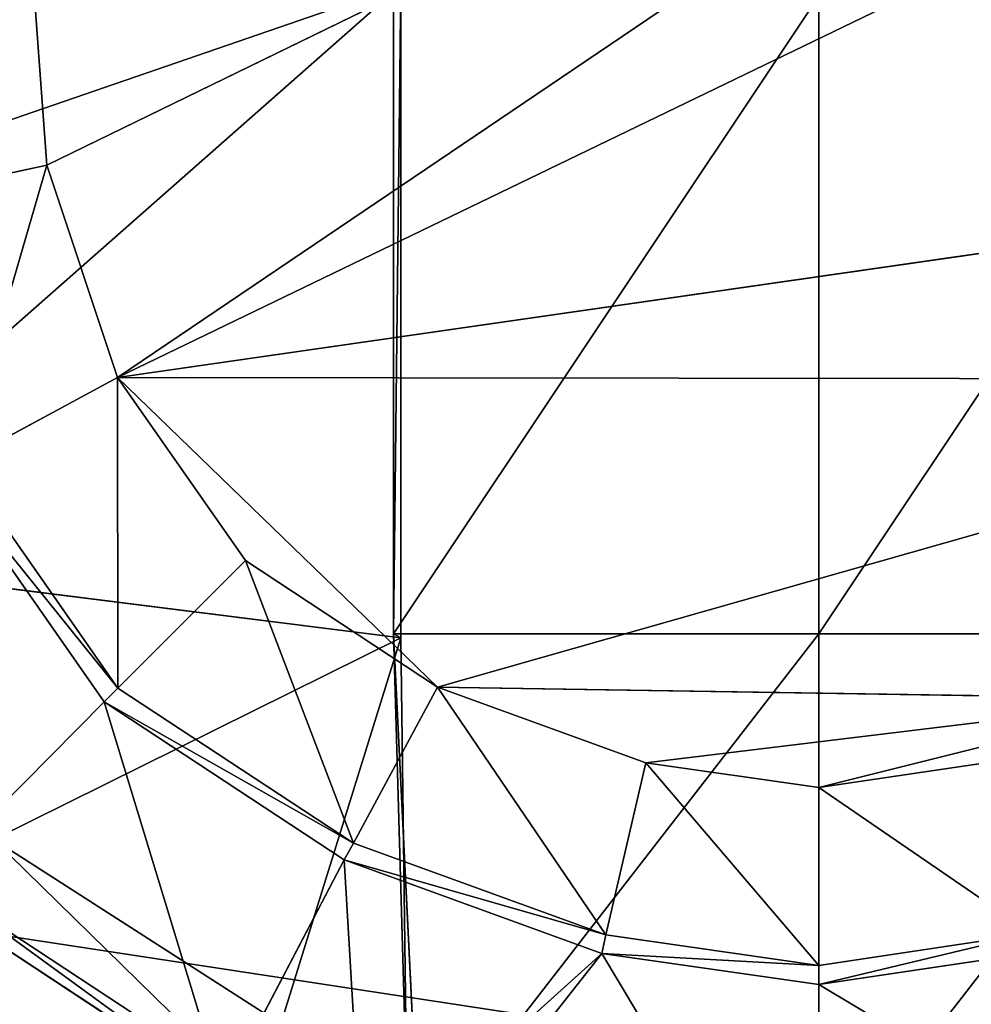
# Model space of a CAD drawing. Extents: x 0 to 22.9, y 0 to 20.5.
# Tile 126 of 233: x 14.269 to 14.892, y 1.343 to 1.988. Entities that reach past the tile are written whole.
import ezdxf

# ---------------------------------------------------------------- set-up
doc = ezdxf.new("R2010")
doc.units = 0
doc.header["$MEASUREMENT"] = 0
doc.layers.get('0').update_dxf_attribs({"color": 13, "linetype": 'CONTINUOUS'})
doc.layers.add('GALVANIZED_METAL', color=252, linetype='CONTINUOUS')
doc.layers.add('STAINLESS_STEEL', color=251, linetype='CONTINUOUS')

# ---------------------------------------------------------------- blocks, each defined once
blk = doc.blocks.new('NGM5458UC_TRADECAD_DXF')
at = {"layer": 'STAINLESS_STEEL', "color": 0}
for p, q in [((15.189, 2.3323, 1.9061), (14.2867, 1.8927, 1.9061)), ((15.189, 2.3323, 1.9061), (14.2867, 1.8927, 1.9061)), ((15.2707, 2.2068, 1.9061), (14.3332, 1.7534, 1.9061)), ((15.2707, 2.2068, 1.9061), (14.3332, 1.7534, 1.9061)), ((14.2756, 2.0442, 2.111), (14.2867, 1.8927, 2.111)), ((14.2867, 1.8927, 1.9061), (14.2756, 2.0442, 1.9061)), ((14.2756, 2.0442, 2.111), (14.2867, 1.8927, 2.111)), ((14.2867, 1.8927, 1.9061), (14.2756, 2.0442, 1.9061)), ((14.0243, 1.8403, 2.5423), (14.5187, 2.0106, 2.5423)), ((14.0243, 1.8403, 2.5423), (14.5187, 2.0106, 2.5423)), ((14.5187, 1.5829, 2.5423), (14.5187, 2.0106, 2.5423)), ((14.5187, 1.5829, 2.5423), (14.5187, 2.0106, 2.5423)), ((14.5139, 2.0037, 3.2786), (14.5139, 1.5854, 3.2788)), ((14.5139, 2.0037, 3.2786), (14.5139, 1.5854, 3.2788)), ((14.7926, 1.5854, 3.2787), (14.7926, 2.0037, 3.2785)), ((14.7926, 1.5854, 3.2787), (14.7926, 2.0037, 3.2785)), ((14.2867, 1.8927, 2.111), (14.1734, 1.868, 2.111)), ((14.2867, 1.8927, 2.111), (14.1734, 1.868, 2.111)), ((14.2867, 1.8927, 1.9061), (14.2867, 1.8927, 2.111)), ((14.2867, 1.8927, 2.111), (14.3332, 1.7534, 2.1109)), ((14.3332, 1.7534, 1.9061), (14.2867, 1.8927, 1.9061)), ((14.2867, 1.8927, 1.9061), (14.2867, 1.8927, 2.111)), ((14.2867, 1.8927, 2.111), (14.3332, 1.7534, 2.1109)), ((14.3332, 1.7534, 1.9061), (14.2867, 1.8927, 1.9061)), ((14.3332, 1.7534, 1.9061), (15.2992, 1.8927, 1.9061)), ((14.3332, 1.7534, 1.9061), (15.2992, 1.8927, 1.9061)), ((14.23, 1.6979, 2.1109), (14.3332, 1.7534, 2.1109)), ((14.23, 1.6979, 2.1109), (14.3332, 1.7534, 2.1109)), ((14.3332, 1.7534, 1.9061), (14.3332, 1.7534, 2.1109)), ((14.3332, 1.7534, 2.1109), (14.4169, 1.6335, 2.111)), ((14.4169, 1.6335, 1.9061), (14.3332, 1.7534, 1.9061)), ((14.3332, 1.7534, 1.9061), (14.3332, 1.7534, 2.1109)), ((14.3332, 1.7534, 2.1109), (14.4169, 1.6335, 2.111)), ((14.4169, 1.6335, 1.9061), (14.3332, 1.7534, 1.9061)), ((14.5427, 1.5506, 1.9061), (14.3332, 1.7534, 1.9061)), ((14.3332, 1.7534, 1.9061), (15.2525, 1.7524, 1.9061)), ((14.5427, 1.5506, 1.9061), (14.3332, 1.7534, 1.9061)), ((14.3332, 1.7534, 1.9061), (15.2525, 1.7524, 1.9061)), ((14.23, 1.6979, 2.1752), (14.3334, 1.5499, 2.1752)), ((14.3334, 1.5499, 2.111), (14.23, 1.6979, 2.1109)), ((14.23, 1.6979, 2.1752), (14.3334, 1.5499, 2.1752)), ((14.3334, 1.5499, 2.111), (14.23, 1.6979, 2.1109)), ((14.219, 1.6918, 2.2887), (14.3244, 1.541, 2.2887)), ((14.219, 1.6918, 2.2887), (14.3244, 1.541, 2.2887)), ((14.0942, 1.6363, 2.5423), (14.5187, 1.5829, 2.5423)), ((14.0942, 1.6363, 2.5423), (14.5187, 1.5829, 2.5423)), ((14.4169, 1.6335, 2.111), (14.3334, 1.5499, 2.111)), ((14.4169, 1.6335, 2.111), (14.3334, 1.5499, 2.111)), ((14.4169, 1.6335, 1.9061), (14.4169, 1.6335, 2.111)), ((14.4169, 1.6335, 2.111), (14.5427, 1.5506, 2.111)), ((14.5427, 1.5506, 1.9061), (14.4169, 1.6335, 1.9061)), ((14.4169, 1.6335, 1.9061), (14.4169, 1.6335, 2.111)), ((14.4169, 1.6335, 2.111), (14.5427, 1.5506, 2.111)), ((14.5427, 1.5506, 1.9061), (14.4169, 1.6335, 1.9061)), ((14.2519, 1.4508, 2.5423), (14.5187, 1.5829, 2.5423)), ((14.2519, 1.4508, 2.5423), (14.5187, 1.5829, 2.5423)), ((14.5139, 1.5854, 3.2788), (14.5187, 1.5829, 2.5423)), ((14.7926, 1.5854, 3.2787), (14.5139, 1.5854, 3.2788)), ((14.5139, 1.5854, 3.2788), (14.5306, 1.2471, 3.2789)), ((14.7926, 1.5854, 3.2787), (14.5139, 1.5854, 3.2788)), ((14.5139, 1.5854, 3.2788), (14.5306, 1.2471, 3.2789)), ((14.5139, 1.5854, 3.2788), (14.5187, 1.5829, 2.5423)), ((14.5187, 1.5829, 2.5423), (14.5226, 1.2819, 2.5423)), ((14.5187, 1.5829, 2.5423), (14.5226, 1.2819, 2.5423)), ((15.0713, 1.5854, 3.2788), (14.7926, 1.5854, 3.2787)), ((14.7926, 1.5854, 3.2787), (14.7926, 1.2264, 3.2787)), ((14.7926, 1.5854, 3.2787), (14.7926, 1.2264, 3.2787)), ((15.0713, 1.5854, 3.2788), (14.7926, 1.5854, 3.2787)), ((14.3244, 1.541, 2.2887), (14.3334, 1.5499, 2.1752)), ((14.3244, 1.541, 2.2887), (14.3334, 1.5499, 2.1752)), ((14.3334, 1.5499, 2.1752), (14.3334, 1.5499, 2.111)), ((14.3334, 1.5499, 2.1752), (14.3334, 1.5499, 2.111)), ((14.3334, 1.5499, 2.1752), (14.4877, 1.4483, 2.1752)), ((14.4877, 1.4483, 2.111), (14.3334, 1.5499, 2.111)), ((14.3334, 1.5499, 2.1752), (14.4877, 1.4483, 2.1752)), ((14.4877, 1.4483, 2.111), (14.3334, 1.5499, 2.111)), ((14.4877, 1.4483, 2.111), (14.5427, 1.5506, 2.111)), ((14.4877, 1.4483, 2.111), (14.5427, 1.5506, 2.111)), ((14.5427, 1.5506, 1.9061), (14.5427, 1.5506, 2.111)), ((14.5427, 1.5506, 2.111), (14.6792, 1.501, 2.111)), ((14.6792, 1.501, 1.9061), (14.5427, 1.5506, 1.9061)), ((14.5427, 1.5506, 1.9061), (14.5427, 1.5506, 2.111)), ((14.5427, 1.5506, 2.111), (14.6792, 1.501, 2.111)), ((15.0246, 1.5429, 1.9061), (14.5427, 1.5506, 1.9061)), ((14.6792, 1.501, 1.9061), (14.5427, 1.5506, 1.9061)), ((15.0246, 1.5429, 1.9061), (14.5427, 1.5506, 1.9061)), ((14.6792, 1.501, 1.9061), (15.0246, 1.5429, 1.9061)), ((14.6792, 1.501, 1.9061), (15.0246, 1.5429, 1.9061)), ((14.202, 1.4173, 2.2887), (14.3244, 1.541, 2.2887)), ((14.202, 1.4173, 2.2887), (14.3244, 1.541, 2.2887)), ((14.3244, 1.541, 2.2887), (14.4817, 1.4373, 2.2887)), ((14.3244, 1.541, 2.2887), (14.4817, 1.4373, 2.2887)), ((14.6531, 1.3882, 2.111), (14.6792, 1.501, 2.111)), ((14.6531, 1.3882, 2.111), (14.6792, 1.501, 2.111)), ((14.6792, 1.501, 1.9061), (14.6792, 1.501, 2.111)), ((14.6792, 1.501, 2.111), (14.7926, 1.4848, 2.111)), ((14.7926, 1.4848, 1.9061), (14.6792, 1.501, 1.9061)), ((14.6792, 1.501, 1.9061), (14.6792, 1.501, 2.111)), ((14.6792, 1.501, 2.111), (14.7926, 1.4848, 2.111)), ((14.7926, 1.4848, 1.9061), (14.6792, 1.501, 1.9061)), ((14.7926, 1.4848, 2.111), (14.9063, 1.5017, 2.111)), ((14.9063, 1.5017, 1.9061), (14.7926, 1.4848, 1.9061)), ((14.7926, 1.4848, 2.111), (14.9063, 1.5017, 2.111)), ((14.9063, 1.5017, 1.9061), (14.7926, 1.4848, 1.9061)), ((14.7926, 1.4848, 1.9061), (14.7926, 1.4848, 2.111)), ((14.7926, 1.4848, 1.9061), (14.7926, 1.4848, 2.111)), ((14.7926, 1.3682, 2.111), (14.7926, 1.4848, 2.111)), ((14.7926, 1.3682, 2.111), (14.7926, 1.4848, 2.111)), ((14.44, 1.3298, 2.5423), (14.2519, 1.4508, 2.5423)), ((14.44, 1.3298, 2.5423), (14.2519, 1.4508, 2.5423)), ((14.4877, 1.4483, 2.1752), (14.4817, 1.4373, 2.2887)), ((14.4877, 1.4483, 2.1752), (14.4817, 1.4373, 2.2887)), ((14.4877, 1.4483, 2.111), (14.4877, 1.4483, 2.1752)), ((14.4877, 1.4483, 2.1752), (14.6531, 1.3882, 2.1752)), ((14.6531, 1.3882, 2.111), (14.4877, 1.4483, 2.111)), ((14.4877, 1.4483, 2.111), (14.4877, 1.4483, 2.1752)), ((14.4877, 1.4483, 2.1752), (14.6531, 1.3882, 2.1752)), ((14.6531, 1.3882, 2.111), (14.4877, 1.4483, 2.111)), ((14.4817, 1.4373, 2.2887), (14.4022, 1.2855, 2.2887)), ((14.4817, 1.4373, 2.2887), (14.4022, 1.2855, 2.2887)), ((14.4817, 1.4373, 2.2887), (14.6503, 1.376, 2.2887)), ((14.4817, 1.4373, 2.2887), (14.6503, 1.376, 2.2887)), ((14.202, 1.4173, 2.2887), (14.4022, 1.2855, 2.2887)), ((14.202, 1.4173, 2.2887), (14.4022, 1.2855, 2.2887)), ((14.4202, 1.2861, 2.502), (14.2235, 1.4156, 2.502)), ((14.4202, 1.2861, 2.502), (14.2235, 1.4156, 2.502)), ((14.6531, 1.3882, 2.1752), (14.6503, 1.376, 2.2887)), ((14.6531, 1.3882, 2.1752), (14.6503, 1.376, 2.2887)), ((14.6531, 1.3882, 2.1752), (14.6531, 1.3882, 2.111)), ((14.7926, 1.3682, 2.1752), (14.6531, 1.3882, 2.1752)), ((14.6531, 1.3882, 2.1752), (14.6531, 1.3882, 2.111)), ((14.7926, 1.3682, 2.1752), (14.6531, 1.3882, 2.1752)), ((14.7926, 1.3682, 2.111), (14.6531, 1.3882, 2.111)), ((14.7926, 1.3682, 2.111), (14.6531, 1.3882, 2.111)), ((14.9322, 1.389, 2.1752), (14.7926, 1.3682, 2.1752)), ((14.9322, 1.389, 2.1752), (14.7926, 1.3682, 2.1752)), ((14.9322, 1.389, 2.111), (14.7926, 1.3682, 2.111)), ((14.9322, 1.389, 2.111), (14.7926, 1.3682, 2.111)), ((14.4936, 1.2345, 2.2887), (14.6503, 1.376, 2.2887)), ((14.4936, 1.2345, 2.2887), (14.6503, 1.376, 2.2887)), ((14.4936, 1.1768, 2.2887), (14.6503, 1.376, 2.2887)), ((14.4936, 1.1768, 2.2887), (14.6503, 1.376, 2.2887)), ((14.6503, 1.376, 2.2887), (14.7926, 1.3556, 2.2887)), ((14.6503, 1.376, 2.2887), (14.7926, 1.3556, 2.2887)), ((14.7926, 1.3556, 2.2887), (14.9349, 1.3768, 2.2887)), ((14.7926, 1.3556, 2.2887), (14.9349, 1.3768, 2.2887)), ((14.7926, 1.3682, 2.1752), (14.7926, 1.3556, 2.2887)), ((14.7926, 1.3682, 2.1752), (14.7926, 1.3556, 2.2887)), ((14.7926, 1.3682, 2.1752), (14.7926, 1.3682, 2.111)), ((14.7926, 1.3682, 2.1752), (14.7926, 1.3682, 2.111)), ((14.7926, 1.3556, 2.2887), (14.7926, 1.138, 2.2887)), ((14.7926, 1.3556, 2.2887), (14.7926, 1.138, 2.2887))]:
    blk.add_line(p, q, dxfattribs=at)
at = {"layer": 'GALVANIZED_METAL', "color": 0}
mesh = blk.add_polyface(dxfattribs=at)
corners = [(22.2899, 0.579), (0.6671, 18.884), (0.6671, 0.9145), (22.2899, 18.884)]
mesh.append_faces([[corners[k] for k in face] for face in [(0, 1, 2), (1, 0, 3)]], dxfattribs={"vtx0": -1, "color": 0})
at = {"layer": 'STAINLESS_STEEL', "color": 0}
mesh = blk.add_polyface(dxfattribs=at)
corners = [(0.5938, 3.4716, 1.9807), (22.8256, 0.0815, 1.9807), (0.0798, 0.0797, 1.9807), (22.5087, 3.4716, 1.9807)]
mesh.append_faces([[corners[k] for k in face] for face in [(0, 1, 2), (1, 0, 3)]], dxfattribs={"vtx0": -1, "color": 0})
mesh = blk.add_polyface(dxfattribs=at)
corners = [(15.189, 2.3323, 1.9061), (14.2756, 2.0442, 1.9061), (14.2867, 1.8927, 1.9061)]
mesh.append_faces([[corners[k] for k in face] for face in [(0, 1, 2)]], dxfattribs={"color": 0})
mesh = blk.add_polyface(dxfattribs=at)
corners = [(14.3332, 1.7534, 1.9061), (15.189, 2.3323, 1.9061), (14.2867, 1.8927, 1.9061), (15.2707, 2.2068, 1.9061)]
mesh.append_faces([[corners[k] for k in face] for face in [(0, 1, 2), (1, 0, 3)]], dxfattribs={"vtx0": -1, "color": 0})
mesh = blk.add_polyface(dxfattribs=at)
corners = [(14.0679, 2.3154, 2.5423), (14.0243, 1.8403, 2.5423), (14.0075, 2.0626, 2.5423), (14.5187, 2.0106, 2.5423)]
mesh.append_faces([[corners[k] for k in face] for face in [(0, 1, 2), (1, 0, 3)]], dxfattribs={"vtx0": -1, "color": 0})
mesh = blk.add_polyface(dxfattribs=at)
corners = [(15.2992, 1.8927, 1.9061), (15.2707, 2.2068, 1.9061), (14.3332, 1.7534, 1.9061), (15.3104, 2.0442, 1.9061)]
mesh.append_faces([[corners[k] for k in face] for face in [(0, 1, 2), (1, 0, 3)]], dxfattribs={"vtx0": -1, "color": 0})
mesh = blk.add_polyface(dxfattribs=at)
corners = [(14.1734, 1.868, 2.111), (14.2756, 2.0442, 2.111), (14.1597, 2.0529, 2.111), (14.2867, 1.8927, 2.111)]
mesh.append_faces([[corners[k] for k in face] for face in [(0, 1, 2), (1, 0, 3)]], dxfattribs={"vtx0": -1, "color": 0})
mesh = blk.add_polyface(dxfattribs=at)
corners = [(14.2756, 2.0442, 1.9061), (14.2867, 1.8927, 2.111), (14.2867, 1.8927, 1.9061), (14.2756, 2.0442, 2.111)]
mesh.append_faces([[corners[k] for k in face] for face in [(0, 1, 2), (1, 0, 3)]], dxfattribs={"vtx0": -1, "color": 0})
mesh = blk.add_polyface(dxfattribs=at)
corners = [(14.5187, 2.0106, 2.5423), (14.0942, 1.6363, 2.5423), (14.0243, 1.8403, 2.5423), (14.5187, 1.5829, 2.5423)]
mesh.append_faces([[corners[k] for k in face] for face in [(0, 1, 2), (1, 0, 3)]], dxfattribs={"vtx0": -1, "color": 0})
mesh = blk.add_polyface(dxfattribs=at)
corners = [(14.5187, 2.0106, 2.5423), (14.5139, 1.5854, 3.2788), (14.5187, 1.5829, 2.5423), (14.5139, 2.0037, 3.2786)]
mesh.append_faces([[corners[k] for k in face] for face in [(0, 1, 2), (1, 0, 3)]], dxfattribs={"vtx0": -1, "color": 0})
mesh = blk.add_polyface(dxfattribs=at)
corners = [(14.7926, 2.0037, 3.2785), (14.5139, 1.5854, 3.2788), (14.5139, 2.0037, 3.2786), (14.7926, 1.5854, 3.2787)]
mesh.append_faces([[corners[k] for k in face] for face in [(0, 1, 2), (1, 0, 3)]], dxfattribs={"vtx0": -1, "color": 0})
mesh = blk.add_polyface(dxfattribs=at)
corners = [(15.0713, 2.0037, 3.2786), (14.7926, 1.5854, 3.2787), (14.7926, 2.0037, 3.2785), (15.0713, 1.5854, 3.2788)]
mesh.append_faces([[corners[k] for k in face] for face in [(0, 1, 2), (1, 0, 3)]], dxfattribs={"vtx0": -1, "color": 0})
mesh = blk.add_polyface(dxfattribs=at)
corners = [(14.23, 1.6979, 2.1109), (14.2867, 1.8927, 2.111), (14.1734, 1.868, 2.111), (14.3332, 1.7534, 2.1109)]
mesh.append_faces([[corners[k] for k in face] for face in [(0, 1, 2), (1, 0, 3)]], dxfattribs={"vtx0": -1, "color": 0})
mesh = blk.add_polyface(dxfattribs=at)
corners = [(14.2867, 1.8927, 1.9061), (14.3332, 1.7534, 2.1109), (14.3332, 1.7534, 1.9061), (14.2867, 1.8927, 2.111)]
mesh.append_faces([[corners[k] for k in face] for face in [(0, 1, 2), (1, 0, 3)]], dxfattribs={"vtx0": -1, "color": 0})
mesh = blk.add_polyface(dxfattribs=at)
corners = [(15.2992, 1.8927, 1.9061), (14.3332, 1.7534, 1.9061), (15.2525, 1.7524, 1.9061)]
mesh.append_faces([[corners[k] for k in face] for face in [(0, 1, 2)]], dxfattribs={"color": 0})
mesh = blk.add_polyface(dxfattribs=at)
corners = [(14.3334, 1.5499, 2.111), (14.3332, 1.7534, 2.1109), (14.23, 1.6979, 2.1109), (14.4169, 1.6335, 2.111)]
mesh.append_faces([[corners[k] for k in face] for face in [(0, 1, 2), (1, 0, 3)]], dxfattribs={"vtx0": -1, "color": 0})
mesh = blk.add_polyface(dxfattribs=at)
corners = [(14.3332, 1.7534, 1.9061), (14.4169, 1.6335, 2.111), (14.4169, 1.6335, 1.9061), (14.3332, 1.7534, 2.1109)]
mesh.append_faces([[corners[k] for k in face] for face in [(0, 1, 2), (1, 0, 3)]], dxfattribs={"vtx0": -1, "color": 0})
mesh = blk.add_polyface(dxfattribs=at)
corners = [(14.5427, 1.5506, 1.9061), (14.3332, 1.7534, 1.9061), (14.4169, 1.6335, 1.9061)]
mesh.append_faces([[corners[k] for k in face] for face in [(0, 1, 2)]], dxfattribs={"color": 0})
mesh = blk.add_polyface(dxfattribs=at)
corners = [(14.5427, 1.5506, 1.9061), (15.2525, 1.7524, 1.9061), (14.3332, 1.7534, 1.9061), (15.0246, 1.5429, 1.9061)]
mesh.append_faces([[corners[k] for k in face] for face in [(0, 1, 2), (1, 0, 3)]], dxfattribs={"vtx0": -1, "color": 0})
mesh = blk.add_polyface(dxfattribs=at)
corners = [(14.3334, 1.5499, 2.1752), (14.219, 1.6918, 2.2887), (14.3244, 1.541, 2.2887), (14.23, 1.6979, 2.1752)]
mesh.append_faces([[corners[k] for k in face] for face in [(0, 1, 2), (1, 0, 3)]], dxfattribs={"vtx0": -1, "color": 0})
mesh = blk.add_polyface(dxfattribs=at)
corners = [(14.23, 1.6979, 2.1109), (14.3334, 1.5499, 2.1752), (14.3334, 1.5499, 2.111), (14.23, 1.6979, 2.1752)]
mesh.append_faces([[corners[k] for k in face] for face in [(0, 1, 2), (1, 0, 3)]], dxfattribs={"vtx0": -1, "color": 0})
mesh = blk.add_polyface(dxfattribs=at)
corners = [(14.202, 1.4173, 2.2887), (14.219, 1.6918, 2.2887), (14.0662, 1.6118, 2.2887), (14.3244, 1.541, 2.2887)]
mesh.append_faces([[corners[k] for k in face] for face in [(0, 1, 2), (1, 0, 3)]], dxfattribs={"vtx0": -1, "color": 0})
mesh = blk.add_polyface(dxfattribs=at)
corners = [(14.5187, 1.5829, 2.5423), (14.2519, 1.4508, 2.5423), (14.0942, 1.6363, 2.5423)]
mesh.append_faces([[corners[k] for k in face] for face in [(0, 1, 2)]], dxfattribs={"color": 0})
mesh = blk.add_polyface(dxfattribs=at)
corners = [(14.4877, 1.4483, 2.111), (14.4169, 1.6335, 2.111), (14.3334, 1.5499, 2.111), (14.5427, 1.5506, 2.111)]
mesh.append_faces([[corners[k] for k in face] for face in [(0, 1, 2), (1, 0, 3)]], dxfattribs={"vtx0": -1, "color": 0})
mesh = blk.add_polyface(dxfattribs=at)
corners = [(14.4169, 1.6335, 2.111), (14.5427, 1.5506, 1.9061), (14.4169, 1.6335, 1.9061), (14.5427, 1.5506, 2.111)]
mesh.append_faces([[corners[k] for k in face] for face in [(0, 1, 2), (1, 0, 3)]], dxfattribs={"vtx0": -1, "color": 0})
mesh = blk.add_polyface(dxfattribs=at)
corners = [(14.5187, 1.5829, 2.5423), (14.44, 1.3298, 2.5423), (14.2519, 1.4508, 2.5423), (14.5226, 1.2819, 2.5423)]
mesh.append_faces([[corners[k] for k in face] for face in [(0, 1, 2), (1, 0, 3)]], dxfattribs={"vtx0": -1, "color": 0})
mesh = blk.add_polyface(dxfattribs=at)
corners = [(14.7926, 1.5854, 3.2787), (14.5306, 1.2471, 3.2789), (14.5139, 1.5854, 3.2788), (14.7926, 1.2264, 3.2787)]
mesh.append_faces([[corners[k] for k in face] for face in [(0, 1, 2), (1, 0, 3)]], dxfattribs={"vtx0": -1, "color": 0})
mesh = blk.add_polyface(dxfattribs=at)
corners = [(14.5139, 1.5854, 3.2788), (14.5306, 1.2471, 3.2789), (14.5226, 1.2819, 2.5423)]
mesh.append_faces([[corners[k] for k in face] for face in [(0, 1, 2)]], dxfattribs={"color": 0})
mesh = blk.add_polyface(dxfattribs=at)
corners = [(14.5139, 1.5854, 3.2788), (14.5226, 1.2819, 2.5423), (14.5187, 1.5829, 2.5423)]
mesh.append_faces([[corners[k] for k in face] for face in [(0, 1, 2)]], dxfattribs={"color": 0})
mesh = blk.add_polyface(dxfattribs=at)
corners = [(15.0713, 1.5854, 3.2788), (14.7926, 1.2264, 3.2787), (14.7926, 1.5854, 3.2787), (15.0546, 1.2471, 3.2788)]
mesh.append_faces([[corners[k] for k in face] for face in [(0, 1, 2), (1, 0, 3)]], dxfattribs={"vtx0": -1, "color": 0})
mesh = blk.add_polyface(dxfattribs=at)
corners = [(14.3244, 1.541, 2.2887), (14.4877, 1.4483, 2.1752), (14.3334, 1.5499, 2.1752), (14.4817, 1.4373, 2.2887)]
mesh.append_faces([[corners[k] for k in face] for face in [(0, 1, 2), (1, 0, 3)]], dxfattribs={"vtx0": -1, "color": 0})
mesh = blk.add_polyface(dxfattribs=at)
corners = [(14.3334, 1.5499, 2.1752), (14.4877, 1.4483, 2.111), (14.3334, 1.5499, 2.111), (14.4877, 1.4483, 2.1752)]
mesh.append_faces([[corners[k] for k in face] for face in [(0, 1, 2), (1, 0, 3)]], dxfattribs={"vtx0": -1, "color": 0})
mesh = blk.add_polyface(dxfattribs=at)
corners = [(14.6531, 1.3882, 2.111), (14.5427, 1.5506, 2.111), (14.4877, 1.4483, 2.111), (14.6792, 1.501, 2.111)]
mesh.append_faces([[corners[k] for k in face] for face in [(0, 1, 2), (1, 0, 3)]], dxfattribs={"vtx0": -1, "color": 0})
mesh = blk.add_polyface(dxfattribs=at)
corners = [(14.5427, 1.5506, 2.111), (14.6792, 1.501, 1.9061), (14.5427, 1.5506, 1.9061), (14.6792, 1.501, 2.111)]
mesh.append_faces([[corners[k] for k in face] for face in [(0, 1, 2), (1, 0, 3)]], dxfattribs={"vtx0": -1, "color": 0})
mesh = blk.add_polyface(dxfattribs=at)
corners = [(15.0246, 1.5429, 1.9061), (14.5427, 1.5506, 1.9061), (14.6792, 1.501, 1.9061)]
mesh.append_faces([[corners[k] for k in face] for face in [(0, 1, 2)]], dxfattribs={"color": 0})
mesh = blk.add_polyface(dxfattribs=at)
corners = [(14.7926, 1.4848, 1.9061), (15.0246, 1.5429, 1.9061), (14.6792, 1.501, 1.9061), (14.9063, 1.5017, 1.9061)]
mesh.append_faces([[corners[k] for k in face] for face in [(0, 1, 2), (1, 0, 3)]], dxfattribs={"vtx0": -1, "color": 0})
mesh = blk.add_polyface(dxfattribs=at)
corners = [(14.4022, 1.2855, 2.2887), (14.3244, 1.541, 2.2887), (14.202, 1.4173, 2.2887), (14.4817, 1.4373, 2.2887)]
mesh.append_faces([[corners[k] for k in face] for face in [(0, 1, 2), (1, 0, 3)]], dxfattribs={"vtx0": -1, "color": 0})
mesh = blk.add_polyface(dxfattribs=at)
corners = [(14.7926, 1.3682, 2.111), (14.6792, 1.501, 2.111), (14.6531, 1.3882, 2.111), (14.7926, 1.4848, 2.111)]
mesh.append_faces([[corners[k] for k in face] for face in [(0, 1, 2), (1, 0, 3)]], dxfattribs={"vtx0": -1, "color": 0})
mesh = blk.add_polyface(dxfattribs=at)
corners = [(14.6792, 1.501, 2.111), (14.7926, 1.4848, 1.9061), (14.6792, 1.501, 1.9061), (14.7926, 1.4848, 2.111)]
mesh.append_faces([[corners[k] for k in face] for face in [(0, 1, 2), (1, 0, 3)]], dxfattribs={"vtx0": -1, "color": 0})
mesh = blk.add_polyface(dxfattribs=at)
corners = [(14.7926, 1.4848, 2.111), (14.9063, 1.5017, 1.9061), (14.7926, 1.4848, 1.9061), (14.9063, 1.5017, 2.111)]
mesh.append_faces([[corners[k] for k in face] for face in [(0, 1, 2), (1, 0, 3)]], dxfattribs={"vtx0": -1, "color": 0})
mesh = blk.add_polyface(dxfattribs=at)
corners = [(14.9322, 1.389, 2.111), (14.7926, 1.4848, 2.111), (14.7926, 1.3682, 2.111), (14.9063, 1.5017, 2.111)]
mesh.append_faces([[corners[k] for k in face] for face in [(0, 1, 2), (1, 0, 3)]], dxfattribs={"vtx0": -1, "color": 0})
mesh = blk.add_polyface(dxfattribs=at)
corners = [(14.2519, 1.4508, 2.5423), (14.4202, 1.2861, 2.502), (14.2235, 1.4156, 2.502), (14.44, 1.3298, 2.5423)]
mesh.append_faces([[corners[k] for k in face] for face in [(0, 1, 2), (1, 0, 3)]], dxfattribs={"vtx0": -1, "color": 0})
mesh = blk.add_polyface(dxfattribs=at)
corners = [(14.4817, 1.4373, 2.2887), (14.6531, 1.3882, 2.1752), (14.4877, 1.4483, 2.1752), (14.6503, 1.376, 2.2887)]
mesh.append_faces([[corners[k] for k in face] for face in [(0, 1, 2), (1, 0, 3)]], dxfattribs={"vtx0": -1, "color": 0})
mesh = blk.add_polyface(dxfattribs=at)
corners = [(14.4877, 1.4483, 2.1752), (14.6531, 1.3882, 2.111), (14.4877, 1.4483, 2.111), (14.6531, 1.3882, 2.1752)]
mesh.append_faces([[corners[k] for k in face] for face in [(0, 1, 2), (1, 0, 3)]], dxfattribs={"vtx0": -1, "color": 0})
mesh = blk.add_polyface(dxfattribs=at)
corners = [(14.4936, 1.2345, 2.2887), (14.4817, 1.4373, 2.2887), (14.4022, 1.2855, 2.2887), (14.6503, 1.376, 2.2887)]
mesh.append_faces([[corners[k] for k in face] for face in [(0, 1, 2), (1, 0, 3)]], dxfattribs={"vtx0": -1, "color": 0})
mesh = blk.add_polyface(dxfattribs=at)
corners = [(14.2235, 1.4156, 2.502), (14.4022, 1.2855, 2.2887), (14.202, 1.4173, 2.2887), (14.4202, 1.2861, 2.502)]
mesh.append_faces([[corners[k] for k in face] for face in [(0, 1, 2), (1, 0, 3)]], dxfattribs={"vtx0": -1, "color": 0})
mesh = blk.add_polyface(dxfattribs=at)
corners = [(14.6503, 1.376, 2.2887), (14.7926, 1.3682, 2.1752), (14.6531, 1.3882, 2.1752), (14.7926, 1.3556, 2.2887)]
mesh.append_faces([[corners[k] for k in face] for face in [(0, 1, 2), (1, 0, 3)]], dxfattribs={"vtx0": -1, "color": 0})
mesh = blk.add_polyface(dxfattribs=at)
corners = [(14.6531, 1.3882, 2.1752), (14.7926, 1.3682, 2.111), (14.6531, 1.3882, 2.111), (14.7926, 1.3682, 2.1752)]
mesh.append_faces([[corners[k] for k in face] for face in [(0, 1, 2), (1, 0, 3)]], dxfattribs={"vtx0": -1, "color": 0})
mesh = blk.add_polyface(dxfattribs=at)
corners = [(14.7926, 1.3556, 2.2887), (14.9322, 1.389, 2.1752), (14.7926, 1.3682, 2.1752), (14.9349, 1.3768, 2.2887)]
mesh.append_faces([[corners[k] for k in face] for face in [(0, 1, 2), (1, 0, 3)]], dxfattribs={"vtx0": -1, "color": 0})
mesh = blk.add_polyface(dxfattribs=at)
corners = [(14.7926, 1.3682, 2.1752), (14.9322, 1.389, 2.111), (14.7926, 1.3682, 2.111), (14.9322, 1.389, 2.1752)]
mesh.append_faces([[corners[k] for k in face] for face in [(0, 1, 2), (1, 0, 3)]], dxfattribs={"vtx0": -1, "color": 0})
mesh = blk.add_polyface(dxfattribs=at)
corners = [(14.6503, 1.376, 2.2887), (14.4936, 1.2345, 2.2887), (14.4936, 1.1768, 2.2887)]
mesh.append_faces([[corners[k] for k in face] for face in [(0, 1, 2)]], dxfattribs={"color": 0})
mesh = blk.add_polyface(dxfattribs=at)
corners = [(14.7926, 1.138, 2.2887), (14.6503, 1.376, 2.2887), (14.4936, 1.1768, 2.2887), (14.7926, 1.3556, 2.2887)]
mesh.append_faces([[corners[k] for k in face] for face in [(0, 1, 2), (1, 0, 3)]], dxfattribs={"vtx0": -1, "color": 0})
mesh = blk.add_polyface(dxfattribs=at)
corners = [(15.0916, 1.1768, 2.2887), (14.7926, 1.3556, 2.2887), (14.7926, 1.138, 2.2887), (14.9349, 1.3768, 2.2887)]
mesh.append_faces([[corners[k] for k in face] for face in [(0, 1, 2), (1, 0, 3)]], dxfattribs={"vtx0": -1, "color": 0})

msp = doc.modelspace()

# ---------------------------------------------------------------- block references
at = {"color": 0}
msp.add_blockref('NGM5458UC_TRADECAD_DXF', (0, 0), dxfattribs=at)

doc.saveas('drawing.dxf')
